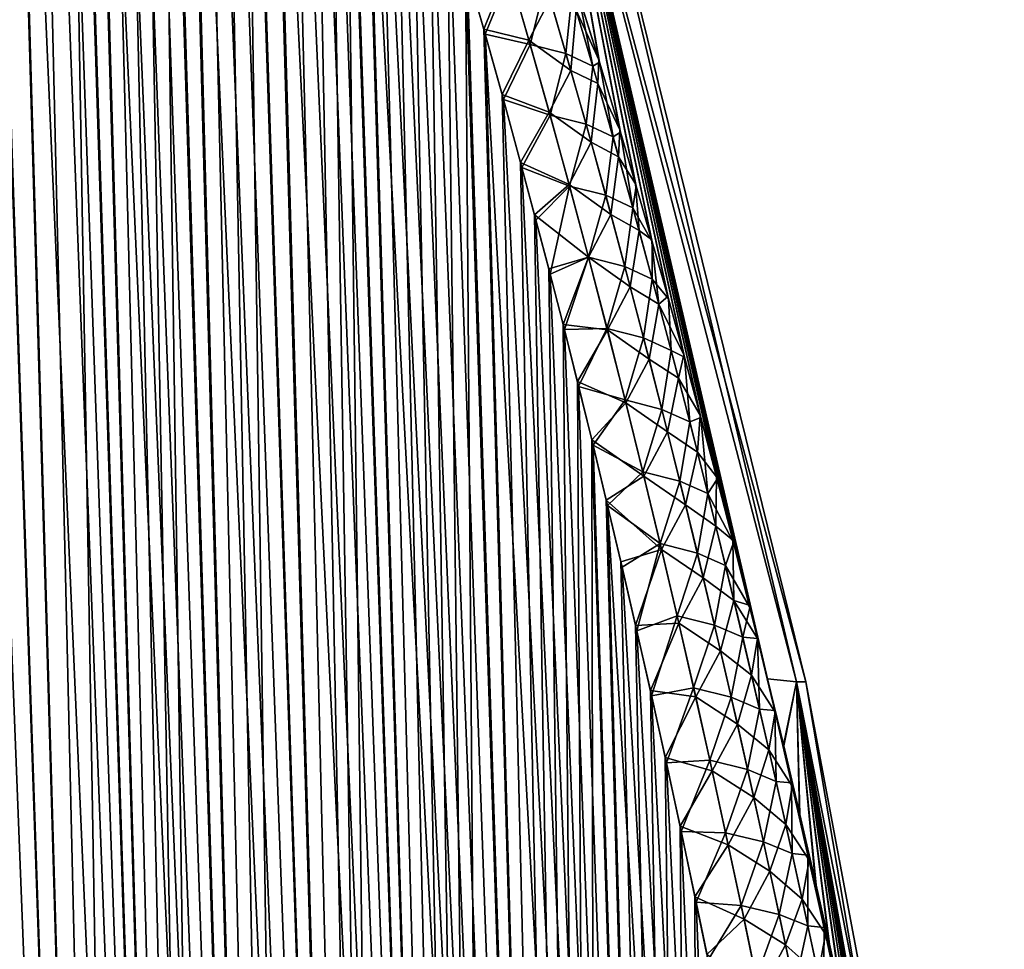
# Model space of a CAD drawing. Header units: metres. Extents: x -109 to 109, y -108 to 40.
# Tile 70 of 216: x -59.36 to -52.97, y -81.62 to -75.59. Entities that reach past the tile are written whole.
import ezdxf

# ---------------------------------------------------------------- set-up
doc = ezdxf.new("R2010")
doc.units = ezdxf.units.M
doc.layers.add('solid_K_24_42_18_000C86_XXX', color=7, linetype='CONTINUOUS')

msp = doc.modelspace()

# ---------------------------------------------------------------- linework, layer by layer
at = {"layer": 'solid_K_24_42_18_000C86_XXX'}
for points in [[(-58.977177, -102.831841, 10.116003), (-60.170582, -68.200897, 9.769221), (-60.320919, -68.267998, 10.050425)], [(-58.977177, -102.831841, 10.116003), (-60.017929, -68.180771, 9.498561), (-60.170582, -68.200897, 9.769221)], [(-58.977356, -102.831841, -10.116307), (-60.025311, -68.180893, -9.511346), (-59.865959, -68.203407, -9.242355)], [(-58.977356, -102.831841, -10.116307), (-59.408573, -102.810715, -10.906762), (-60.025311, -68.180893, -9.511346)], [(-58.508202, -102.810669, 9.34737), (-59.858932, -68.205345, 9.230804), (-60.017929, -68.180771, 9.498561)], [(-58.977177, -102.831841, 10.116003), (-58.508202, -102.810669, 9.34737), (-60.017929, -68.180771, 9.498561)], [(-58.977356, -102.831841, -10.116307), (-59.865959, -68.203407, -9.242355), (-59.696064, -68.273567, -8.969888)], [(-58.508202, -102.810669, 9.34737), (-59.689167, -68.277359, 8.959111), (-59.858932, -68.205345, 9.230804)], [(-59.408455, -102.81073, 10.906535), (-58.977177, -102.831841, 10.116003), (-60.320919, -68.267998, 10.050425)], [(-58.508415, -102.810684, -9.347705), (-59.696064, -68.273567, -8.969888), (-59.511509, -68.397972, -8.68886)], [(-58.508415, -102.810684, -9.347705), (-58.977356, -102.831841, -10.116307), (-59.696064, -68.273567, -8.969888)], [(-58.508202, -102.810669, 9.34737), (-59.504318, -68.404099, 8.678228), (-59.689167, -68.277359, 8.959111)], [(-58.508415, -102.810684, -9.347705), (-59.511509, -68.397972, -8.68886), (-59.309502, -68.586143, -8.397264)], [(-58.001713, -102.746971, 8.60115), (-59.301418, -68.595039, 8.385939), (-59.504318, -68.404099, 8.678228)], [(-58.508202, -102.810669, 9.34737), (-58.001713, -102.746971, 8.60115), (-59.504318, -68.404099, 8.678228)], [(-58.508415, -102.810684, -9.347705), (-59.309502, -68.586143, -8.397264), (-59.089336, -68.846848, -8.096493)], [(-58.001713, -102.746971, 8.60115), (-59.193039, -68.717232, 8.236071), (-59.301418, -68.595039, 8.385939)], [(-58.001713, -102.746971, 8.60115), (-59.080616, -68.858612, 8.084939), (-59.193039, -68.717232, 8.236071)], [(-58.001926, -102.747002, -8.601447), (-59.089336, -68.846848, -8.096493), (-58.973068, -69.006325, -7.944223)], [(-58.001926, -102.747002, -8.601447), (-58.508415, -102.810684, -9.347705), (-59.089336, -68.846848, -8.096493)], [(-58.001713, -102.746971, 8.60115), (-58.964039, -69.019096, 7.932566), (-59.080616, -68.858612, 8.084939)], [(-58.001926, -102.747002, -8.601447), (-58.973068, -69.006325, -7.944223), (-58.852791, -69.18557, -7.791102)], [(-57.457996, -102.640343, 7.878324), (-58.84375, -69.199806, 7.779777), (-58.964039, -69.019096, 7.932566)], [(-58.001713, -102.746971, 8.60115), (-57.457996, -102.640343, 7.878324), (-58.964039, -69.019096, 7.932566)], [(-58.001926, -102.747002, -8.601447), (-58.852791, -69.18557, -7.791102), (-58.728977, -69.385422, -7.637966)], [(-57.457996, -102.640343, 7.878324), (-58.719727, -69.400757, 7.626688), (-58.84375, -69.199806, 7.779777)], [(-58.001926, -102.747002, -8.601447), (-58.728977, -69.385422, -7.637966), (-58.60157, -69.605827, -7.48484)], [(-57.457996, -102.640343, 7.878324), (-58.592194, -69.622787, 7.473754), (-58.719727, -69.400757, 7.626688)], [(-58.001926, -102.747002, -8.601447), (-58.60157, -69.605827, -7.48484), (-58.470726, -69.84787, -7.332102)], [(-57.457996, -102.640343, 7.878324), (-58.461205, -69.865967, 7.321151), (-58.592194, -69.622787, 7.473754)], [(-57.458168, -102.640381, -7.878541), (-58.470726, -69.84787, -7.332102), (-58.336418, -70.111504, -7.179799)], [(-57.458168, -102.640381, -7.878541), (-58.001926, -102.747002, -8.601447), (-58.470726, -69.84787, -7.332102)], [(-57.457996, -102.640343, 7.878324), (-58.326817, -70.131119, 7.16909), (-58.461205, -69.865967, 7.321151)], [(-57.458168, -102.640381, -7.878541), (-58.336418, -70.111504, -7.179799), (-58.198769, -70.397873, -7.028229)], [(-56.87711, -102.490204, 7.179855), (-58.189095, -70.418518, 7.017741), (-58.326817, -70.131119, 7.16909)], [(-57.457996, -102.640343, 7.878324), (-56.87711, -102.490204, 7.179855), (-58.326817, -70.131119, 7.16909)], [(-57.458168, -102.640381, -7.878541), (-58.198769, -70.397873, -7.028229), (-58.05777, -70.70694, -6.87746)], [(-56.87711, -102.490204, 7.179855), (-58.048035, -70.728905, 6.867215), (-58.189095, -70.418518, 7.017741)], [(-57.458168, -102.640381, -7.878541), (-58.05777, -70.70694, -6.87746), (-57.913445, -71.039978, -6.727658)], [(-56.87711, -102.490204, 7.179855), (-57.903679, -71.062981, 6.717673), (-58.048035, -70.728905, 6.867215)], [(-56.877232, -102.490242, -7.179998), (-57.913445, -71.039978, -6.727658), (-57.7658, -71.397011, -6.57889)], [(-56.877232, -102.490242, -7.179998), (-57.458168, -102.640381, -7.878541), (-57.913445, -71.039978, -6.727658)], [(-56.87711, -102.490204, 7.179855), (-57.756008, -71.421219, 6.569177), (-57.903679, -71.062981, 6.717673)], [(-56.877232, -102.490242, -7.179998), (-57.7658, -71.397011, -6.57889), (-57.614826, -71.779472, -6.431291)], [(-56.25885, -102.295296, 6.506678), (-57.60503, -71.804802, 6.421864), (-57.756008, -71.421219, 6.569177)], [(-56.87711, -102.490204, 7.179855), (-56.25885, -102.295296, 6.506678), (-57.756008, -71.421219, 6.569177)], [(-56.877232, -102.490242, -7.179998), (-57.614826, -71.779472, -6.431291), (-57.460518, -72.187561, -6.284919)], [(-56.25885, -102.295296, 6.506678), (-57.450741, -72.213943, 6.275792), (-57.60503, -71.804802, 6.421864)], [(-56.877232, -102.490242, -7.179998), (-57.460518, -72.187561, -6.284919), (-57.355797, -72.474518, -6.18809)], [(-56.25885, -102.295296, 6.506678), (-57.346046, -72.501945, 6.179189), (-57.450741, -72.213943, 6.275792)], [(-56.877232, -102.490242, -7.179998), (-57.355797, -72.474518, -6.18809), (-57.249611, -72.774002, -6.091918)], [(-56.25885, -102.295296, 6.506678), (-57.23988, -72.801727, 6.083196), (-57.346046, -72.501945, 6.179189)], [(-56.25893, -102.295326, -6.506762), (-57.249611, -72.774002, -6.091918), (-57.141945, -73.085548, -5.996386)], [(-56.25893, -102.295326, -6.506762), (-56.877232, -102.490242, -7.179998), (-57.249611, -72.774002, -6.091918)], [(-56.25885, -102.295296, 6.506678), (-57.132248, -73.11396, 5.987875), (-57.23988, -72.801727, 6.083196)], [(-56.25893, -102.295326, -6.506762), (-57.141945, -73.085548, -5.996386), (-57.032818, -73.409996, -5.901567)], [(-55.603306, -102.054413, 5.860334), (-57.023167, -73.439476, 5.893296), (-57.132248, -73.11396, 5.987875)], [(-56.25885, -102.295296, 6.506678), (-55.603306, -102.054413, 5.860334), (-57.132248, -73.11396, 5.987875)], [(-54.318432, -79.883408, -1.65402), (-56.072777, -73.114449, -2.469737), (-55.924019, -73.114449)], [(-55.601887, -75.846237, -4.102945), (-55.737064, -75.409119, -4.213333), (-56.072777, -73.114449, -2.469737)], [(-55.465458, -76.299507, -3.993922), (-55.601887, -75.846237, -4.102945), (-56.072777, -73.114449, -2.469737)], [(-55.36227, -76.650764, -3.913239), (-55.465458, -76.299507, -3.993922), (-56.072777, -73.114449, -2.469737)], [(-55.258396, -77.011848, -3.833525), (-55.36227, -76.650764, -3.913239), (-56.072777, -73.114449, -2.469737)], [(-55.15403, -77.382111, -3.754587), (-55.258396, -77.011848, -3.833525), (-56.072777, -73.114449, -2.469737)], [(-55.049137, -77.762062, -3.67654), (-55.15403, -77.382111, -3.754587), (-56.072777, -73.114449, -2.469737)], [(-54.943687, -78.152306, -3.599514), (-55.049137, -77.762062, -3.67654), (-56.072777, -73.114449, -2.469737)], [(-54.837643, -78.553444, -3.523645), (-54.943687, -78.152306, -3.599514), (-56.072777, -73.114449, -2.469737)], [(-54.731125, -78.965324, -3.448897), (-54.837643, -78.553444, -3.523645), (-56.072777, -73.114449, -2.469737)], [(-54.624336, -79.387367, -3.375131), (-54.731125, -78.965324, -3.448897), (-56.072777, -73.114449, -2.469737)], [(-54.570744, -79.602776, -3.338599), (-54.624336, -79.387367, -3.375131), (-56.072777, -73.114449, -2.469737)], [(-54.565365, -79.624527, -3.334953), (-54.570744, -79.602776, -3.338599), (-56.072777, -73.114449, -2.469737)], [(-54.506294, -79.865089, -3.295138), (-54.565365, -79.624527, -3.334953), (-56.072777, -73.114449, -2.469737)], [(-54.318432, -79.883408, -1.65402), (-54.506294, -79.865089, -3.295138), (-56.072777, -73.114449, -2.469737)], [(-56.072765, -73.114449, 2.46963), (-54.256847, -79.883408), (-55.924019, -73.114449)], [(-56.072765, -73.114449, 2.46963), (-54.318424, -79.883408, 1.653949), (-54.256847, -79.883408)], [(-56.072765, -73.114449, 2.46963), (-54.506203, -79.865471, 3.295076), (-54.318424, -79.883408, 1.653949)], [(-56.072765, -73.114449, 2.46963), (-54.563435, -79.632339, 3.333645), (-54.506203, -79.865471, 3.295076)], [(-56.072765, -73.114449, 2.46963), (-54.570583, -79.603424, 3.338491), (-54.563435, -79.632339, 3.333645)], [(-56.072765, -73.114449, 2.46963), (-54.620575, -79.402412, 3.372555), (-54.570583, -79.603424, 3.338491)], [(-56.072765, -73.114449, 2.46963), (-54.727253, -78.980453, 3.446196), (-54.620575, -79.402412, 3.372555)], [(-56.072765, -73.114449, 2.46963), (-54.833664, -78.568649, 3.520818), (-54.727253, -78.980453, 3.446196)], [(-56.072765, -73.114449, 2.46963), (-54.939606, -78.167572, 3.59656), (-54.833664, -78.568649, 3.520818)], [(-56.072765, -73.114449, 2.46963), (-55.044956, -77.777374, 3.673456), (-54.939606, -78.167572, 3.59656)], [(-56.072765, -73.114449, 2.46963), (-55.149746, -77.397461, 3.751373), (-55.044956, -77.777374, 3.673456)], [(-56.072765, -73.114449, 2.46963), (-55.254017, -77.027222, 3.830179), (-55.149746, -77.397461, 3.751373)], [(-56.072765, -73.114449, 2.46963), (-55.3578, -76.666153, 3.909762), (-55.254017, -77.027222, 3.830179)], [(-56.072765, -73.114449, 2.46963), (-55.460896, -76.314888, 3.990313), (-55.3578, -76.666153, 3.909762)], [(-56.072765, -73.114449, 2.46963), (-55.597206, -75.861588, 4.09916), (-55.460896, -76.314888, 3.990313)], [(-56.072765, -73.114449, 2.46963), (-55.732269, -75.424416, 4.209369), (-55.597206, -75.861588, 4.09916)], [(-54.256847, -79.883408), (-54.318432, -79.883408, -1.65402), (-55.924019, -73.114449)], [(-56.25893, -102.295326, -6.506762), (-57.032818, -73.409996, -5.901567), (-56.922241, -73.748032, -5.807519)], [(-55.603306, -102.054413, 5.860334), (-56.912624, -73.77774, 5.799428), (-57.023167, -73.439476, 5.893296)], [(-56.25893, -102.295326, -6.506762), (-56.922241, -73.748032, -5.807519), (-56.8102, -74.099068, -5.714212)], [(-55.603306, -102.054413, 5.860334), (-56.800636, -74.129303, 5.706333), (-56.912624, -73.77774, 5.799428)], [(-56.25893, -102.295326, -6.506762), (-56.8102, -74.099068, -5.714212), (-56.696728, -74.463959, -5.621729)], [(-55.603306, -102.054413, 5.860334), (-56.687244, -74.495224, 5.614107), (-56.800636, -74.129303, 5.706333)], [(-56.25893, -102.295326, -6.506762), (-56.696728, -74.463959, -5.621729), (-56.58186, -74.843643, -5.530158)], [(-55.603306, -102.054413, 5.860334), (-56.57243, -74.875145, 5.522726), (-56.687244, -74.495224, 5.614107)], [(-56.25893, -102.295326, -6.506762), (-56.58186, -74.843643, -5.530158), (-56.465557, -75.23748, -5.439445)], [(-55.603306, -102.054413, 5.860334), (-56.456211, -75.26931, 5.432228), (-56.57243, -74.875145, 5.522726)], [(-55.603352, -102.054428, -5.860377), (-56.465557, -75.23748, -5.439445), (-56.347881, -75.646248, -5.349685)], [(-56.189171, -75.253044, -5.135782), (-56.347881, -75.646248, -5.349685), (-56.465557, -75.23748, -5.439445)], [(-55.603352, -102.054428, -5.860377), (-56.25893, -102.295326, -6.506762), (-56.465557, -75.23748, -5.439445)], [(-56.054195, -75.718788, -5.037706), (-56.347881, -75.646248, -5.349685), (-56.189171, -75.253044, -5.135782)], [(-56.054195, -75.718788, -5.037706), (-56.189171, -75.253044, -5.135782), (-55.917282, -75.449913, -4.753397)], [(-55.603306, -102.054413, 5.860334), (-56.338657, -75.678955, 5.342746), (-56.456211, -75.26931, 5.432228)], [(-56.178257, -75.290894, 5.127875), (-56.456211, -75.26931, 5.432228), (-56.338657, -75.678955, 5.342746)], [(-56.178257, -75.290894, 5.127875), (-56.338657, -75.678955, 5.342746), (-56.046272, -75.747276, 5.032149)], [(-56.178257, -75.290894, 5.127875), (-56.046272, -75.747276, 5.032149), (-55.947617, -75.347488, 4.774759)], [(-56.046272, -75.747276, 5.032149), (-55.81398, -75.805321, 4.682172), (-55.947617, -75.347488, 4.774759)], [(-55.775959, -75.428268, 4.388582), (-55.947617, -75.347488, 4.774759), (-55.81398, -75.805321, 4.682172)], [(-56.054195, -75.718788, -5.037706), (-55.917282, -75.449913, -4.753397), (-55.782398, -75.914948, -4.660467)], [(-55.782398, -75.914948, -4.660467), (-55.917282, -75.449913, -4.753397), (-55.747261, -75.524467, -4.369248)], [(-55.775959, -75.428268, 4.388582), (-55.81398, -75.805321, 4.682172), (-55.64077, -75.886803, 4.298758)], [(-55.775959, -75.428268, 4.388582), (-55.64077, -75.886803, 4.298758), (-55.732269, -75.424416, 4.209369)], [(-55.747261, -75.524467, -4.369248), (-55.737064, -75.409119, -4.213333), (-55.601887, -75.846237, -4.102945)], [(-55.64077, -75.886803, 4.298758), (-55.597206, -75.861588, 4.09916), (-55.732269, -75.424416, 4.209369)], [(-55.782398, -75.914948, -4.660467), (-55.747261, -75.524467, -4.369248), (-55.608089, -75.999397, -4.277274)], [(-55.608089, -75.999397, -4.277274), (-55.747261, -75.524467, -4.369248), (-55.601887, -75.846237, -4.102945)], [(-55.603352, -102.054428, -5.860377), (-56.347881, -75.646248, -5.349685), (-56.228905, -76.071152, -5.261007)], [(-56.054195, -75.718788, -5.037706), (-56.228905, -76.071152, -5.261007), (-56.347881, -75.646248, -5.349685)], [(-54.910561, -101.766281, 5.242545), (-56.219776, -76.104172, 5.254285), (-56.338657, -75.678955, 5.342746)], [(-56.046272, -75.747276, 5.032149), (-56.338657, -75.678955, 5.342746), (-56.219776, -76.104172, 5.254285)], [(-55.603306, -102.054413, 5.860334), (-54.910561, -101.766281, 5.242545), (-56.338657, -75.678955, 5.342746)], [(-55.922447, -76.186501, -4.944359), (-56.228905, -76.071152, -5.261007), (-56.054195, -75.718788, -5.037706)], [(-56.046272, -75.747276, 5.032149), (-56.219776, -76.104172, 5.254285), (-55.917389, -76.205551, 4.940961)], [(-55.922447, -76.186501, -4.944359), (-56.054195, -75.718788, -5.037706), (-55.782398, -75.914948, -4.660467)], [(-56.046272, -75.747276, 5.032149), (-55.917389, -76.205551, 4.940961), (-55.81398, -75.805321, 4.682172)], [(-55.917389, -76.205551, 4.940961), (-55.683529, -76.264717, 4.594006), (-55.81398, -75.805321, 4.682172)], [(-55.64077, -75.886803, 4.298758), (-55.81398, -75.805321, 4.682172), (-55.683529, -76.264717, 4.594006)], [(-55.64077, -75.886803, 4.298758), (-55.683529, -76.264717, 4.594006), (-55.508839, -76.346634, 4.213237)], [(-55.64077, -75.886803, 4.298758), (-55.508839, -76.346634, 4.213237), (-55.597206, -75.861588, 4.09916)], [(-55.608089, -75.999397, -4.277274), (-55.601887, -75.846237, -4.102945), (-55.465458, -76.299507, -3.993922)], [(-55.508839, -76.346634, 4.213237), (-55.460896, -76.314888, 3.990313), (-55.597206, -75.861588, 4.09916)], [(-55.922447, -76.186501, -4.944359), (-55.782398, -75.914948, -4.660467), (-55.650764, -76.381561, -4.572026)], [(-55.650764, -76.381561, -4.572026), (-55.782398, -75.914948, -4.660467), (-55.608089, -75.999397, -4.277274)], [(-55.650764, -76.381561, -4.572026), (-55.608089, -75.999397, -4.277274), (-55.472393, -76.4757, -4.189865)], [(-55.472393, -76.4757, -4.189865), (-55.608089, -75.999397, -4.277274), (-55.465458, -76.299507, -3.993922)], [(-55.603352, -102.054428, -5.860377), (-56.228905, -76.071152, -5.261007), (-56.108578, -76.511566, -5.173342)], [(-55.922447, -76.186501, -4.944359), (-56.108578, -76.511566, -5.173342), (-56.228905, -76.071152, -5.261007)], [(-54.910561, -101.766281, 5.242545), (-56.099556, -76.544701, 5.166836), (-56.219776, -76.104172, 5.254285)], [(-55.917389, -76.205551, 4.940961), (-56.219776, -76.104172, 5.254285), (-56.099556, -76.544701, 5.166836)], [(-55.793812, -76.656021, -4.855461), (-56.108578, -76.511566, -5.173342), (-55.922447, -76.186501, -4.944359)], [(-55.917389, -76.205551, 4.940961), (-56.099556, -76.544701, 5.166836), (-55.791481, -76.665543, 4.85401)], [(-55.793812, -76.656021, -4.855461), (-55.922447, -76.186501, -4.944359), (-55.650764, -76.381561, -4.572026)], [(-55.917389, -76.205551, 4.940961), (-55.791481, -76.665543, 4.85401), (-55.683529, -76.264717, 4.594006)], [(-55.791481, -76.665543, 4.85401), (-55.556145, -76.725548, 4.509981), (-55.683529, -76.264717, 4.594006)], [(-55.508839, -76.346634, 4.213237), (-55.683529, -76.264717, 4.594006), (-55.556145, -76.725548, 4.509981)], [(-55.508839, -76.346634, 4.213237), (-55.556145, -76.725548, 4.509981), (-55.380043, -76.807671, 4.131768)], [(-55.508839, -76.346634, 4.213237), (-55.380043, -76.807671, 4.131768), (-55.460896, -76.314888, 3.990313)], [(-55.472393, -76.4757, -4.189865), (-55.465458, -76.299507, -3.993922), (-55.36227, -76.650764, -3.913239)], [(-55.380043, -76.807671, 4.131768), (-55.3578, -76.666153, 3.909762), (-55.460896, -76.314888, 3.990313)], [(-55.793812, -76.656021, -4.855461), (-55.650764, -76.381561, -4.572026), (-55.52227, -76.84964, -4.487805)], [(-55.52227, -76.84964, -4.487805), (-55.650764, -76.381561, -4.572026), (-55.472393, -76.4757, -4.189865)], [(-55.52227, -76.84964, -4.487805), (-55.472393, -76.4757, -4.189865), (-55.340019, -76.95327, -4.10673)], [(-55.340019, -76.95327, -4.10673), (-55.472393, -76.4757, -4.189865), (-55.36227, -76.650764, -3.913239)], [(-55.603352, -102.054428, -5.860377), (-56.108578, -76.511566, -5.173342), (-56.017487, -76.852402, -5.10831)], [(-55.793812, -76.656021, -4.855461), (-56.017487, -76.852402, -5.10831), (-56.108578, -76.511566, -5.173342)], [(-54.910561, -101.766281, 5.242545), (-56.008587, -76.885994, 5.102016), (-56.099556, -76.544701, 5.166836)], [(-55.791481, -76.665543, 4.85401), (-56.099556, -76.544701, 5.166836), (-56.008587, -76.885994, 5.102016)], [(-55.668175, -77.127197, -4.770746), (-56.017487, -76.852402, -5.10831), (-55.793812, -76.656021, -4.855461)], [(-55.791481, -76.665543, 4.85401), (-56.008587, -76.885994, 5.102016), (-55.916981, -77.237228, 5.037925)], [(-55.791481, -76.665543, 4.85401), (-55.916981, -77.237228, 5.037925), (-55.668442, -77.127121, 4.771063)], [(-55.668175, -77.127197, -4.770746), (-55.793812, -76.656021, -4.855461), (-55.52227, -76.84964, -4.487805)], [(-55.791481, -76.665543, 4.85401), (-55.668442, -77.127121, 4.771063), (-55.556145, -76.725548, 4.509981)], [(-55.380043, -76.807671, 4.131768), (-55.254017, -77.027222, 3.830179), (-55.3578, -76.666153, 3.909762)], [(-55.340019, -76.95327, -4.10673), (-55.36227, -76.650764, -3.913239), (-55.258396, -77.011848, -3.833525)], [(-55.668442, -77.127121, 4.771063), (-55.431713, -77.187729, 4.429866), (-55.556145, -76.725548, 4.509981)], [(-55.380043, -76.807671, 4.131768), (-55.556145, -76.725548, 4.509981), (-55.431713, -77.187729, 4.429866)], [(-55.603352, -102.054428, -5.860377), (-56.017487, -76.852402, -5.10831), (-55.925728, -77.202957, -5.043977)], [(-55.668175, -77.127197, -4.770746), (-55.925728, -77.202957, -5.043977), (-56.017487, -76.852402, -5.10831)], [(-55.668175, -77.127197, -4.770746), (-55.52227, -76.84964, -4.487805), (-55.396786, -77.319077, -4.407537)], [(-55.396786, -77.319077, -4.407537), (-55.52227, -76.84964, -4.487805), (-55.340019, -76.95327, -4.10673)], [(-55.380043, -76.807671, 4.131768), (-55.431713, -77.187729, 4.429866), (-55.254272, -77.269829, 4.054114)], [(-55.380043, -76.807671, 4.131768), (-55.254272, -77.269829, 4.054114), (-55.254017, -77.027222, 3.830179)], [(-54.910561, -101.766281, 5.242545), (-55.916981, -77.237228, 5.037925), (-56.008587, -76.885994, 5.102016)], [(-55.396786, -77.319077, -4.407537), (-55.340019, -76.95327, -4.10673), (-55.210838, -77.432014, -4.027583)], [(-55.210838, -77.432014, -4.027583), (-55.340019, -76.95327, -4.10673), (-55.258396, -77.011848, -3.833525)], [(-55.210838, -77.432014, -4.027583), (-55.258396, -77.011848, -3.833525), (-55.15403, -77.382111, -3.754587)], [(-55.254272, -77.269829, 4.054114), (-55.149746, -77.397461, 3.751373), (-55.254017, -77.027222, 3.830179)], [(-55.668175, -77.127197, -4.770746), (-55.833347, -77.563622, -4.98039), (-55.925728, -77.202957, -5.043977)], [(-55.668442, -77.127121, 4.771063), (-55.916981, -77.237228, 5.037925), (-55.824673, -77.597725, 4.974475)], [(-55.545429, -77.599899, -4.68995), (-55.833347, -77.563622, -4.98039), (-55.668175, -77.127197, -4.770746)], [(-55.668442, -77.127121, 4.771063), (-55.824673, -77.597725, 4.974475), (-55.548187, -77.590164, 4.691893)], [(-55.668442, -77.127121, 4.771063), (-55.548187, -77.590164, 4.691893), (-55.431713, -77.187729, 4.429866)], [(-55.545429, -77.599899, -4.68995), (-55.668175, -77.127197, -4.770746), (-55.396786, -77.319077, -4.407537)], [(-55.603352, -102.054428, -5.860377), (-55.925728, -77.202957, -5.043977), (-55.833347, -77.563622, -4.98039)], [(-54.910561, -101.766281, 5.242545), (-55.824673, -77.597725, 4.974475), (-55.916981, -77.237228, 5.037925)], [(-55.548187, -77.590164, 4.691893), (-55.310139, -77.651146, 4.353431), (-55.431713, -77.187729, 4.429866)], [(-55.254272, -77.269829, 4.054114), (-55.431713, -77.187729, 4.429866), (-55.310139, -77.651146, 4.353431)], [(-55.254272, -77.269829, 4.054114), (-55.310139, -77.651146, 4.353431), (-55.131409, -77.733032, 3.980041)], [(-55.254272, -77.269829, 4.054114), (-55.131409, -77.733032, 3.980041), (-55.149746, -77.397461, 3.751373)], [(-55.545429, -77.599899, -4.68995), (-55.396786, -77.319077, -4.407537), (-55.274204, -77.789749, -4.330978)], [(-55.274204, -77.789749, -4.330978), (-55.396786, -77.319077, -4.407537), (-55.210838, -77.432014, -4.027583)], [(-55.274204, -77.789749, -4.330978), (-55.210838, -77.432014, -4.027583), (-55.084732, -77.911842, -3.952189)], [(-55.210838, -77.432014, -4.027583), (-55.15403, -77.382111, -3.754587), (-55.049137, -77.762062, -3.67654)], [(-55.084732, -77.911842, -3.952189), (-55.210838, -77.432014, -4.027583), (-55.049137, -77.762062, -3.67654)], [(-55.131409, -77.733032, 3.980041), (-55.044956, -77.777374, 3.673456), (-55.149746, -77.397461, 3.751373)], [(-55.603352, -102.054428, -5.860377), (-55.833347, -77.563622, -4.98039), (-55.740265, -77.93367, -4.917455)], [(-55.545429, -77.599899, -4.68995), (-55.740265, -77.93367, -4.917455), (-55.833347, -77.563622, -4.98039)], [(-55.548187, -77.590164, 4.691893), (-55.824673, -77.597725, 4.974475), (-55.731697, -77.96772, 4.911705)], [(-54.910561, -101.766281, 5.242545), (-55.731697, -77.96772, 4.911705), (-55.824673, -77.597725, 4.974475)], [(-55.42548, -78.074005, -4.612851), (-55.740265, -77.93367, -4.917455), (-55.545429, -77.599899, -4.68995)], [(-55.548187, -77.590164, 4.691893), (-55.731697, -77.96772, 4.911705), (-55.430614, -78.054565, 4.616276)], [(-55.548187, -77.590164, 4.691893), (-55.430614, -78.054565, 4.616276), (-55.310139, -77.651146, 4.353431)], [(-55.42548, -78.074005, -4.612851), (-55.545429, -77.599899, -4.68995), (-55.274204, -77.789749, -4.330978)], [(-55.430614, -78.054565, 4.616276), (-55.191315, -78.115715, 4.280453), (-55.310139, -77.651146, 4.353431)], [(-55.131409, -77.733032, 3.980041), (-55.310139, -77.651146, 4.353431), (-55.191315, -78.115715, 4.280453)], [(-55.131409, -77.733032, 3.980041), (-55.191315, -78.115715, 4.280453), (-55.011356, -78.197205, 3.909341)], [(-55.131409, -77.733032, 3.980041), (-55.011356, -78.197205, 3.909341), (-55.044956, -77.777374, 3.673456)], [(-55.42548, -78.074005, -4.612851), (-55.274204, -77.789749, -4.330978), (-55.154434, -78.261581, -4.257936)], [(-55.154434, -78.261581, -4.257936), (-55.274204, -77.789749, -4.330978), (-55.084732, -77.911842, -3.952189)], [(-55.084732, -77.911842, -3.952189), (-55.049137, -77.762062, -3.67654), (-54.943687, -78.152306, -3.599514)], [(-55.011356, -78.197205, 3.909341), (-54.939606, -78.167572, 3.59656), (-55.044956, -77.777374, 3.673456)], [(-55.603352, -102.054428, -5.860377), (-55.740265, -77.93367, -4.917455), (-55.646545, -78.313583, -4.855244)], [(-55.42548, -78.074005, -4.612851), (-55.646545, -78.313583, -4.855244), (-55.740265, -77.93367, -4.917455)], [(-55.154434, -78.261581, -4.257936), (-55.084732, -77.911842, -3.952189), (-54.961609, -78.3927, -3.880354)], [(-54.961609, -78.3927, -3.880354), (-55.084732, -77.911842, -3.952189), (-54.943687, -78.152306, -3.599514)], [(-54.910561, -101.766281, 5.242545), (-55.638134, -78.347916, 4.849711), (-55.731697, -77.96772, 4.911705)], [(-55.430614, -78.054565, 4.616276), (-55.731697, -77.96772, 4.911705), (-55.638134, -78.347916, 4.849711)], [(-55.30825, -78.549416, -4.539264), (-55.646545, -78.313583, -4.855244), (-55.42548, -78.074005, -4.612851)], [(-55.430614, -78.054565, 4.616276), (-55.638134, -78.347916, 4.849711), (-55.315655, -78.52021, 4.544024)], [(-55.430614, -78.054565, 4.616276), (-55.315655, -78.52021, 4.544024), (-55.191315, -78.115715, 4.280453)], [(-55.30825, -78.549416, -4.539264), (-55.42548, -78.074005, -4.612851), (-55.154434, -78.261581, -4.257936)], [(-55.315655, -78.52021, 4.544024), (-55.075165, -78.581352, 4.210759), (-55.191315, -78.115715, 4.280453)], [(-55.011356, -78.197205, 3.909341), (-55.191315, -78.115715, 4.280453), (-55.075165, -78.581352, 4.210759)], [(-55.011356, -78.197205, 3.909341), (-55.075165, -78.581352, 4.210759), (-54.894032, -78.6623, 3.841849)], [(-55.011356, -78.197205, 3.909341), (-54.894032, -78.6623, 3.841849), (-54.939606, -78.167572, 3.59656)], [(-54.961609, -78.3927, -3.880354), (-54.943687, -78.152306, -3.599514), (-54.837643, -78.553444, -3.523645)], [(-54.894032, -78.6623, 3.841849), (-54.833664, -78.568649, 3.520818), (-54.939606, -78.167572, 3.59656)], [(-55.30825, -78.549416, -4.539264), (-55.154434, -78.261581, -4.257936), (-55.037407, -78.734512, -4.188234)], [(-55.037407, -78.734512, -4.188234), (-55.154434, -78.261581, -4.257936), (-54.961609, -78.3927, -3.880354)], [(-54.910587, -101.766289, -5.242566), (-55.646545, -78.313583, -4.855244), (-55.552277, -78.704086, -4.793858)], [(-55.30825, -78.549416, -4.539264), (-55.552277, -78.704086, -4.793858), (-55.646545, -78.313583, -4.855244)], [(-54.910587, -101.766289, -5.242566), (-55.603352, -102.054428, -5.860377), (-55.646545, -78.313583, -4.855244)], [(-54.910561, -101.766281, 5.242545), (-55.544067, -78.738991, 4.788588), (-55.638134, -78.347916, 4.849711)], [(-55.315655, -78.52021, 4.544024), (-55.638134, -78.347916, 4.849711), (-55.544067, -78.738991, 4.788588)], [(-55.037407, -78.734512, -4.188234), (-54.961609, -78.3927, -3.880354), (-54.841381, -78.874519, -3.811884)], [(-54.841381, -78.874519, -3.811884), (-54.961609, -78.3927, -3.880354), (-54.837643, -78.553444, -3.523645)], [(-55.315655, -78.52021, 4.544024), (-55.544067, -78.738991, 4.788588), (-55.203239, -78.987038, 4.47498)], [(-55.315655, -78.52021, 4.544024), (-55.203239, -78.987038, 4.47498), (-55.075165, -78.581352, 4.210759)], [(-55.193672, -79.026054, -4.469012), (-55.552277, -78.704086, -4.793858), (-55.30825, -78.549416, -4.539264)], [(-55.193672, -79.026054, -4.469012), (-55.30825, -78.549416, -4.539264), (-55.037407, -78.734512, -4.188234)], [(-55.203239, -78.987038, 4.47498), (-54.961624, -79.048004, 4.144192), (-55.075165, -78.581352, 4.210759)], [(-54.894032, -78.6623, 3.841849), (-55.075165, -78.581352, 4.210759), (-54.961624, -79.048004, 4.144192)], [(-54.894032, -78.6623, 3.841849), (-54.727253, -78.980453, 3.446196), (-54.833664, -78.568649, 3.520818)], [(-54.841381, -78.874519, -3.811884), (-54.837643, -78.553444, -3.523645), (-54.731125, -78.965324, -3.448897)], [(-54.910587, -101.766289, -5.242566), (-55.552277, -78.704086, -4.793858), (-55.457535, -79.105774, -4.733376)], [(-55.193672, -79.026054, -4.469012), (-55.457535, -79.105774, -4.733376), (-55.552277, -78.704086, -4.793858)], [(-54.894032, -78.6623, 3.841849), (-54.961624, -79.048004, 4.144192), (-54.779369, -79.128265, 3.777406)], [(-54.894032, -78.6623, 3.841849), (-54.779369, -79.128265, 3.777406), (-54.727253, -78.980453, 3.446196)], [(-54.18042, -101.428711, 4.654962), (-55.44944, -79.140533, 4.728263), (-55.544067, -78.738991, 4.788588)], [(-55.203239, -78.987038, 4.47498), (-55.544067, -78.738991, 4.788588), (-55.44944, -79.140533, 4.728263)], [(-54.910561, -101.766281, 5.242545), (-54.18042, -101.428711, 4.654962), (-55.544067, -78.738991, 4.788588)], [(-55.193672, -79.026054, -4.469012), (-55.037407, -78.734512, -4.188234), (-54.923035, -79.208458, -4.121691)], [(-54.923035, -79.208458, -4.121691), (-55.037407, -78.734512, -4.188234), (-54.841381, -78.874519, -3.811884)], [(-54.923035, -79.208458, -4.121691), (-54.841381, -78.874519, -3.811884), (-54.723961, -79.357239, -3.74659)], [(-54.723961, -79.357239, -3.74659), (-54.841381, -78.874519, -3.811884), (-54.731125, -78.965324, -3.448897)], [(-54.723961, -79.357239, -3.74659), (-54.731125, -78.965324, -3.448897), (-54.624336, -79.387367, -3.375131)], [(-55.193672, -79.026054, -4.469012), (-55.362217, -79.517853, -4.673676), (-55.457535, -79.105774, -4.733376)], [(-55.203239, -78.987038, 4.47498), (-55.44944, -79.140533, 4.728263), (-55.35424, -79.552338, 4.668716)], [(-55.081673, -79.503815, -4.401915), (-55.362217, -79.517853, -4.673676), (-55.193672, -79.026054, -4.469012)], [(-55.203239, -78.987038, 4.47498), (-55.35424, -79.552338, 4.668716), (-55.093307, -79.454956, 4.408988)], [(-55.203239, -78.987038, 4.47498), (-55.093307, -79.454956, 4.408988), (-54.961624, -79.048004, 4.144192)], [(-55.081673, -79.503815, -4.401915), (-55.193672, -79.026054, -4.469012), (-54.923035, -79.208458, -4.121691)], [(-54.779369, -79.128265, 3.777406), (-54.620575, -79.402412, 3.372555), (-54.727253, -78.980453, 3.446196)], [(-55.093307, -79.454956, 4.408988), (-54.850624, -79.515602, 4.080594), (-54.961624, -79.048004, 4.144192)], [(-54.779369, -79.128265, 3.777406), (-54.961624, -79.048004, 4.144192), (-54.850624, -79.515602, 4.080594)], [(-54.910587, -101.766289, -5.242566), (-55.457535, -79.105774, -4.733376), (-55.362217, -79.517853, -4.673676)], [(-54.18042, -101.428711, 4.654962), (-55.35424, -79.552338, 4.668716), (-55.44944, -79.140533, 4.728263)], [(-54.779369, -79.128265, 3.777406), (-54.850624, -79.515602, 4.080594), (-54.667294, -79.595047, 3.715853)], [(-54.779369, -79.128265, 3.777406), (-54.667294, -79.595047, 3.715853), (-54.620575, -79.402412, 3.372555)], [(-55.081673, -79.503815, -4.401915), (-54.923035, -79.208458, -4.121691), (-54.811249, -79.68335, -4.05814)], [(-54.811249, -79.68335, -4.05814), (-54.923035, -79.208458, -4.121691), (-54.723961, -79.357239, -3.74659)], [(-54.811249, -79.68335, -4.05814), (-54.723961, -79.357239, -3.74659), (-54.609268, -79.840805, -3.684313)], [(-54.723961, -79.357239, -3.74659), (-54.624336, -79.387367, -3.375131), (-54.570744, -79.602776, -3.338599)], [(-54.609268, -79.840805, -3.684313), (-54.723961, -79.357239, -3.74659), (-54.570744, -79.602776, -3.338599)], [(-54.667294, -79.595047, 3.715853), (-54.570583, -79.603424, 3.338491), (-54.620575, -79.402412, 3.372555)], [(-55.093307, -79.454956, 4.408988), (-55.35424, -79.552338, 4.668716), (-55.258591, -79.97522, 4.610071)], [(-55.093307, -79.454956, 4.408988), (-55.258591, -79.97522, 4.610071), (-54.985798, -79.923904, 4.345892)], [(-55.093307, -79.454956, 4.408988), (-54.985798, -79.923904, 4.345892), (-54.850624, -79.515602, 4.080594)], [(-55.081673, -79.503815, -4.401915), (-55.266384, -79.940674, -4.614817), (-55.362217, -79.517853, -4.673676)], [(-54.910587, -101.766289, -5.242566), (-55.362217, -79.517853, -4.673676), (-55.266384, -79.940674, -4.614817)], [(-54.972187, -79.982635, -4.337819), (-55.266384, -79.940674, -4.614817), (-55.081673, -79.503815, -4.401915)], [(-54.972187, -79.982635, -4.337819), (-55.081673, -79.503815, -4.401915), (-54.811249, -79.68335, -4.05814)], [(-54.985798, -79.923904, 4.345892), (-54.742096, -79.984093, 4.019812), (-54.850624, -79.515602, 4.080594)], [(-54.667294, -79.595047, 3.715853), (-54.850624, -79.515602, 4.080594), (-54.742096, -79.984093, 4.019812)], [(-54.18042, -101.428711, 4.654962), (-55.258591, -79.97522, 4.610071), (-55.35424, -79.552338, 4.668716)], [(-54.667294, -79.595047, 3.715853), (-54.742096, -79.984093, 4.019812), (-54.557732, -80.062592, 3.657046)], [(-54.667294, -79.595047, 3.715853), (-54.557732, -80.062592, 3.657046), (-54.570583, -79.603424, 3.338491)], [(-54.609268, -79.840805, -3.684313), (-54.570744, -79.602776, -3.338599), (-54.456642, -80.081841, -3.279292)], [(-54.506294, -79.865089, -3.295138), (-54.570744, -79.602776, -3.338599), (-54.565365, -79.624527, -3.334953)], [(-54.456642, -80.081841, -3.279292), (-54.570744, -79.602776, -3.338599), (-54.506294, -79.865089, -3.295138)], [(-54.459049, -80.071617, 3.280534), (-54.563435, -79.632339, 3.333645), (-54.570583, -79.603424, 3.338491)], [(-54.557732, -80.062592, 3.657046), (-54.459049, -80.071617, 3.280534), (-54.570583, -79.603424, 3.338491)], [(-54.459049, -80.071617, 3.280534), (-54.506203, -79.865471, 3.295076), (-54.563435, -79.632339, 3.333645)], [(-54.972187, -79.982635, -4.337819), (-54.811249, -79.68335, -4.05814), (-54.701996, -80.159134, -3.99745)], [(-54.701996, -80.159134, -3.99745), (-54.811249, -79.68335, -4.05814), (-54.609268, -79.840805, -3.684313)], [(-54.701996, -80.159134, -3.99745), (-54.609268, -79.840805, -3.684313), (-54.497253, -80.32518, -3.62492)], [(-54.497253, -80.32518, -3.62492), (-54.609268, -79.840805, -3.684313), (-54.456642, -80.081841, -3.279292)], [(-54.402496, -80.29538, -3.226296), (-54.506294, -79.865089, -3.295138), (-54.318432, -79.883408, -1.65402)], [(-54.456642, -80.081841, -3.279292), (-54.506294, -79.865089, -3.295138), (-54.402496, -80.29538, -3.226296)], [(-54.318424, -79.883408, 1.653949), (-54.506203, -79.865471, 3.295076), (-54.401337, -80.30024, 3.225529)], [(-54.459049, -80.071617, 3.280534), (-54.401337, -80.30024, 3.225529), (-54.506203, -79.865471, 3.295076)], [(-54.985798, -79.923904, 4.345892), (-55.258591, -79.97522, 4.610071), (-55.162613, -80.409973, 4.552451)], [(-54.985798, -79.923904, 4.345892), (-55.162613, -80.409973, 4.552451), (-54.880657, -80.393806, 4.285562)], [(-54.985798, -79.923904, 4.345892), (-54.880657, -80.393806, 4.285562), (-54.742096, -79.984093, 4.019812)], [(-54.298367, -80.737144, -3.158775), (-54.402496, -80.29538, -3.226296), (-54.318432, -79.883408, -1.65402)], [(-54.318424, -79.883408, 1.653949), (-54.401337, -80.30024, 3.225529), (-54.296135, -80.746727, 3.15733)], [(-53.105312, -86.7062, -2.480475), (-54.318432, -79.883408, -1.65402), (-54.256847, -79.883408)], [(-54.194126, -81.189789, -3.09246), (-54.298367, -80.737144, -3.158775), (-54.318432, -79.883408, -1.65402)], [(-54.107822, -81.57267, -3.038404), (-54.194126, -81.189789, -3.09246), (-54.318432, -79.883408, -1.65402)], [(-54.021534, -81.963264, -2.985219), (-54.107822, -81.57267, -3.038404), (-54.318432, -79.883408, -1.65402)], [(-53.935249, -82.361992, -2.932989), (-54.021534, -81.963264, -2.985219), (-54.318432, -79.883408, -1.65402)], [(-53.848969, -82.769295, -2.881795), (-53.935249, -82.361992, -2.932989), (-54.318432, -79.883408, -1.65402)], [(-53.762699, -83.185547, -2.831712), (-53.848969, -82.769295, -2.881795), (-54.318432, -79.883408, -1.65402)], [(-53.676662, -83.60994, -2.782592), (-53.762699, -83.185547, -2.831712), (-54.318432, -79.883408, -1.65402)], [(-53.590935, -84.042442, -2.734432), (-53.676662, -83.60994, -2.782592), (-54.318432, -79.883408, -1.65402)], [(-53.505516, -84.483559, -2.687329), (-53.590935, -84.042442, -2.734432), (-54.318432, -79.883408, -1.65402)], [(-53.420406, -84.933815, -2.641382), (-53.505516, -84.483559, -2.687329), (-54.318432, -79.883408, -1.65402)], [(-53.335625, -85.393715, -2.596689), (-53.420406, -84.933815, -2.641382), (-54.318432, -79.883408, -1.65402)], [(-53.258339, -85.823517, -2.556967), (-53.335625, -85.393715, -2.596689), (-54.318432, -79.883408, -1.65402)], [(-53.181526, -86.261101, -2.518244), (-53.258339, -85.823517, -2.556967), (-54.318432, -79.883408, -1.65402)], [(-53.105312, -86.7062, -2.480475), (-53.181526, -86.261101, -2.518244), (-54.318432, -79.883408, -1.65402)], [(-54.318424, -79.883408, 1.653949), (-52.969627, -86.734787), (-54.256847, -79.883408)], [(-54.318424, -79.883408, 1.653949), (-53.105312, -86.7062, 2.480474), (-52.969627, -86.734787)], [(-54.318424, -79.883408, 1.653949), (-53.180763, -86.265503, 2.517858), (-53.105312, -86.7062, 2.480474)], [(-54.318424, -79.883408, 1.653949), (-53.256802, -85.832153, 2.556176), (-53.180763, -86.265503, 2.517858)], [(-54.318424, -79.883408, 1.653949), (-53.333309, -85.406448, 2.595478), (-53.256802, -85.832153, 2.556176)], [(-54.318424, -79.883408, 1.653949), (-53.417984, -84.946785, 2.640089), (-53.333309, -85.406448, 2.595478)], [(-54.318424, -79.883408, 1.653949), (-53.502991, -84.496758, 2.685951), (-53.417984, -84.946785, 2.640089)], [(-54.318424, -79.883408, 1.653949), (-53.588306, -84.055855, 2.732969), (-53.502991, -84.496758, 2.685951)], [(-54.318424, -79.883408, 1.653949), (-53.673931, -83.62355, 2.781042), (-53.588306, -84.055855, 2.732969)], [(-54.318424, -79.883408, 1.653949), (-53.759872, -83.199348, 2.830074), (-53.673931, -83.62355, 2.781042)], [(-54.318424, -79.883408, 1.653949), (-53.846039, -82.783272, 2.880069), (-53.759872, -83.199348, 2.830074)], [(-54.318424, -79.883408, 1.653949), (-53.932224, -82.376129, 2.931173), (-53.846039, -82.783272, 2.880069)], [(-54.318424, -79.883408, 1.653949), (-54.018414, -81.977554, 2.983312), (-53.932224, -82.376129, 2.931173)], [(-54.318424, -79.883408, 1.653949), (-54.104607, -81.587097, 3.036404), (-54.018414, -81.977554, 2.983312)], [(-54.318424, -79.883408, 1.653949), (-54.190811, -81.204346, 3.090367), (-54.104607, -81.587097, 3.036404)], [(-54.318424, -79.883408, 1.653949), (-54.296135, -80.746727, 3.15733), (-54.190811, -81.204346, 3.090367)], [(-52.969627, -86.734787), (-53.105312, -86.7062, -2.480475), (-54.256847, -79.883408)], [(-54.910587, -101.766289, -5.242566), (-55.266384, -79.940674, -4.614817), (-55.170166, -80.375061, -4.556928)], [(-54.972187, -79.982635, -4.337819), (-55.170166, -80.375061, -4.556928), (-55.266384, -79.940674, -4.614817)], [(-54.18042, -101.428711, 4.654962), (-55.162613, -80.409973, 4.552451), (-55.258591, -79.97522, 4.610071)], [(-54.865173, -80.462456, -4.2766), (-55.170166, -80.375061, -4.556928), (-54.972187, -79.982635, -4.337819)], [(-54.865173, -80.462456, -4.2766), (-54.972187, -79.982635, -4.337819), (-54.701996, -80.159134, -3.99745)], [(-54.880657, -80.393806, 4.285562), (-54.635986, -80.453415, 3.961723), (-54.742096, -79.984093, 4.019812)], [(-54.557732, -80.062592, 3.657046), (-54.742096, -79.984093, 4.019812), (-54.635986, -80.453415, 3.961723)], [(-54.557732, -80.062592, 3.657046), (-54.635986, -80.453415, 3.961723), (-54.450642, -80.530876, 3.600868)], [(-54.557732, -80.062592, 3.657046), (-54.450642, -80.530876, 3.600868), (-54.459049, -80.071617, 3.280534)], [(-54.497253, -80.32518, -3.62492), (-54.456642, -80.081841, -3.279292), (-54.34523, -80.561447, -3.222733)], [(-54.459049, -80.071617, 3.280534), (-54.35009, -80.540291, 3.225197), (-54.401337, -80.30024, 3.225529)], [(-54.450642, -80.530876, 3.600868), (-54.35009, -80.540291, 3.225197), (-54.459049, -80.071617, 3.280534)], [(-54.34523, -80.561447, -3.222733), (-54.456642, -80.081841, -3.279292), (-54.402496, -80.29538, -3.226296)], [(-54.865173, -80.462456, -4.2766), (-54.701996, -80.159134, -3.99745), (-54.595219, -80.635773, -3.939499)], [(-54.595219, -80.635773, -3.939499), (-54.701996, -80.159134, -3.99745), (-54.497253, -80.32518, -3.62492)], [(-54.34523, -80.561447, -3.222733), (-54.402496, -80.29538, -3.226296), (-54.298367, -80.737144, -3.158775)], [(-54.35009, -80.540291, 3.225197), (-54.296135, -80.746727, 3.15733), (-54.401337, -80.30024, 3.225529)], [(-54.910587, -101.766289, -5.242566), (-55.170166, -80.375061, -4.556928), (-55.073689, -80.821808, -4.500129)], [(-54.865173, -80.462456, -4.2766), (-55.073689, -80.821808, -4.500129), (-55.170166, -80.375061, -4.556928)], [(-54.595219, -80.635773, -3.939499), (-54.497253, -80.32518, -3.62492), (-54.387852, -80.81031, -3.56828)], [(-54.387852, -80.81031, -3.56828), (-54.497253, -80.32518, -3.62492), (-54.34523, -80.561447, -3.222733)], [(-54.880657, -80.393806, 4.285562), (-55.162613, -80.409973, 4.552451), (-55.066315, -80.856659, 4.495849)], [(-54.18042, -101.428711, 4.654962), (-55.066315, -80.856659, 4.495849), (-55.162613, -80.409973, 4.552451)], [(-54.880657, -80.393806, 4.285562), (-55.066315, -80.856659, 4.495849), (-54.777847, -80.864616, 4.227885)], [(-54.880657, -80.393806, 4.285562), (-54.777847, -80.864616, 4.227885), (-54.635986, -80.453415, 3.961723)], [(-54.760578, -80.943214, -4.218132), (-55.073689, -80.821808, -4.500129), (-54.865173, -80.462456, -4.2766)], [(-54.760578, -80.943214, -4.218132), (-54.865173, -80.462456, -4.2766), (-54.595219, -80.635773, -3.939499)], [(-54.777847, -80.864616, 4.227885), (-54.532257, -80.923531, 3.906218), (-54.635986, -80.453415, 3.961723)], [(-54.450642, -80.530876, 3.600868), (-54.635986, -80.453415, 3.961723), (-54.532257, -80.923531, 3.906218)], [(-54.450642, -80.530876, 3.600868), (-54.532257, -80.923531, 3.906218), (-54.345966, -80.999847, 3.547208)], [(-54.450642, -80.530876, 3.600868), (-54.345966, -80.999847, 3.547208), (-54.35009, -80.540291, 3.225197)], [(-54.387852, -80.81031, -3.56828), (-54.34523, -80.561447, -3.222733), (-54.23642, -81.04171, -3.168787)], [(-54.35009, -80.540291, 3.225197), (-54.243618, -81.00959, 3.172363), (-54.296135, -80.746727, 3.15733)], [(-54.345966, -80.999847, 3.547208), (-54.243618, -81.00959, 3.172363), (-54.35009, -80.540291, 3.225197)], [(-54.23642, -81.04171, -3.168787), (-54.34523, -80.561447, -3.222733), (-54.298367, -80.737144, -3.158775)], [(-54.760578, -80.943214, -4.218132), (-54.595219, -80.635773, -3.939499), (-54.490875, -81.113213, -3.884162)], [(-54.490875, -81.113213, -3.884162), (-54.595219, -80.635773, -3.939499), (-54.387852, -80.81031, -3.56828)], [(-54.23642, -81.04171, -3.168787), (-54.298367, -80.737144, -3.158775), (-54.194126, -81.189789, -3.09246)], [(-54.243618, -81.00959, 3.172363), (-54.190811, -81.204346, 3.090367), (-54.296135, -80.746727, 3.15733)], [(-54.910587, -101.766289, -5.242566), (-55.073689, -80.821808, -4.500129), (-54.97683, -81.28019, -4.444287)], [(-54.760578, -80.943214, -4.218132), (-54.97683, -81.28019, -4.444287), (-55.073689, -80.821808, -4.500129)], [(-54.490875, -81.113213, -3.884162), (-54.387852, -80.81031, -3.56828), (-54.281006, -81.296165, -3.514261)], [(-54.281006, -81.296165, -3.514261), (-54.387852, -80.81031, -3.56828), (-54.23642, -81.04171, -3.168787)], [(-54.18042, -101.428711, 4.654962), (-54.969582, -81.314522, 4.44014), (-55.066315, -80.856659, 4.495849)], [(-54.777847, -80.864616, 4.227885), (-55.066315, -80.856659, 4.495849), (-54.969582, -81.314522, 4.44014)], [(-54.777847, -80.864616, 4.227885), (-54.969582, -81.314522, 4.44014), (-54.677322, -81.336281, 4.172753)], [(-54.777847, -80.864616, 4.227885), (-54.677322, -81.336281, 4.172753), (-54.532257, -80.923531, 3.906218)], [(-54.65836, -81.42485, -4.16229), (-54.97683, -81.28019, -4.444287), (-54.760578, -80.943214, -4.218132)], [(-54.65836, -81.42485, -4.16229), (-54.760578, -80.943214, -4.218132), (-54.490875, -81.113213, -3.884162)], [(-54.677322, -81.336281, 4.172753), (-54.430859, -81.394402, 3.853187), (-54.532257, -80.923531, 3.906218)], [(-54.345966, -80.999847, 3.547208), (-54.532257, -80.923531, 3.906218), (-54.430859, -81.394402, 3.853187)], [(-54.345966, -80.999847, 3.547208), (-54.430859, -81.394402, 3.853187), (-54.243664, -81.469475, 3.495958)], [(-54.345966, -80.999847, 3.547208), (-54.243664, -81.469475, 3.495958), (-54.243618, -81.00959, 3.172363)], [(-54.243664, -81.469475, 3.495958), (-54.139576, -81.479485, 3.121921), (-54.243618, -81.00959, 3.172363)], [(-54.243618, -81.00959, 3.172363), (-54.139576, -81.479485, 3.121921), (-54.190811, -81.204346, 3.090367)], [(-54.281006, -81.296165, -3.514261), (-54.23642, -81.04171, -3.168787), (-54.130142, -81.522591, -3.117327)], [(-54.130142, -81.522591, -3.117327), (-54.23642, -81.04171, -3.168787), (-54.194126, -81.189789, -3.09246)], [(-54.65836, -81.42485, -4.16229), (-54.490875, -81.113213, -3.884162), (-54.388908, -81.591408, -3.831319)], [(-54.388908, -81.591408, -3.831319), (-54.490875, -81.113213, -3.884162), (-54.281006, -81.296165, -3.514261)], [(-54.130142, -81.522591, -3.117327), (-54.194126, -81.189789, -3.09246), (-54.107822, -81.57267, -3.038404)], [(-54.139576, -81.479485, 3.121921), (-54.104607, -81.587097, 3.036404), (-54.190811, -81.204346, 3.090367)], [(-54.910587, -101.766289, -5.242566), (-54.97683, -81.28019, -4.444287), (-54.89909, -81.655289, -4.400308)], [(-54.65836, -81.42485, -4.16229), (-54.89909, -81.655289, -4.400308), (-54.97683, -81.28019, -4.444287)], [(-54.18042, -101.428711, 4.654962), (-54.891998, -81.689445, 4.396319), (-54.969582, -81.314522, 4.44014)], [(-54.677322, -81.336281, 4.172753), (-54.969582, -81.314522, 4.44014), (-54.891998, -81.689445, 4.396319)], [(-54.677322, -81.336281, 4.172753), (-54.891998, -81.689445, 4.396319), (-54.579044, -81.808754, 4.120057)], [(-54.677322, -81.336281, 4.172753), (-54.579044, -81.808754, 4.120057), (-54.430859, -81.394402, 3.853187)], [(-54.388908, -81.591408, -3.831319), (-54.281006, -81.296165, -3.514261), (-54.176666, -81.7827, -3.462743)], [(-54.176666, -81.7827, -3.462743), (-54.281006, -81.296165, -3.514261), (-54.130142, -81.522591, -3.117327)], [(-54.579044, -81.808754, 4.120057), (-54.331745, -81.865982, 3.802519), (-54.430859, -81.394402, 3.853187)], [(-54.243664, -81.469475, 3.495958), (-54.430859, -81.394402, 3.853187), (-54.331745, -81.865982, 3.802519)], [(-54.558468, -81.90731, -4.108958), (-54.89909, -81.655289, -4.400308), (-54.65836, -81.42485, -4.16229)], [(-54.558468, -81.90731, -4.108958), (-54.65836, -81.42485, -4.16229), (-54.388908, -81.591408, -3.831319)], [(-54.243664, -81.469475, 3.495958), (-54.331745, -81.865982, 3.802519), (-54.143684, -81.939735, 3.447008)], [(-54.243664, -81.469475, 3.495958), (-54.143684, -81.939735, 3.447008), (-54.139576, -81.479485, 3.121921)], [(-54.176666, -81.7827, -3.462743), (-54.130142, -81.522591, -3.117327), (-54.02636, -82.004051, -3.068253)], [(-54.143684, -81.939735, 3.447008), (-54.037914, -81.949936, 3.073762), (-54.139576, -81.479485, 3.121921)], [(-54.139576, -81.479485, 3.121921), (-54.037914, -81.949936, 3.073762), (-54.104607, -81.587097, 3.036404)], [(-54.130142, -81.522591, -3.117327), (-54.107822, -81.57267, -3.038404), (-54.021534, -81.963264, -2.985219)], [(-54.02636, -82.004051, -3.068253), (-54.130142, -81.522591, -3.117327), (-54.021534, -81.963264, -2.985219)], [(-54.558468, -81.90731, -4.108958), (-54.388908, -81.591408, -3.831319), (-54.28928, -82.070313, -3.780867)], [(-54.28928, -82.070313, -3.780867), (-54.388908, -81.591408, -3.831319), (-54.176666, -81.7827, -3.462743)], [(-54.037914, -81.949936, 3.073762), (-54.018414, -81.977554, 2.983312), (-54.104607, -81.587097, 3.036404)]]:
    msp.add_3dface(points, dxfattribs=at)

doc.saveas('drawing.dxf')
